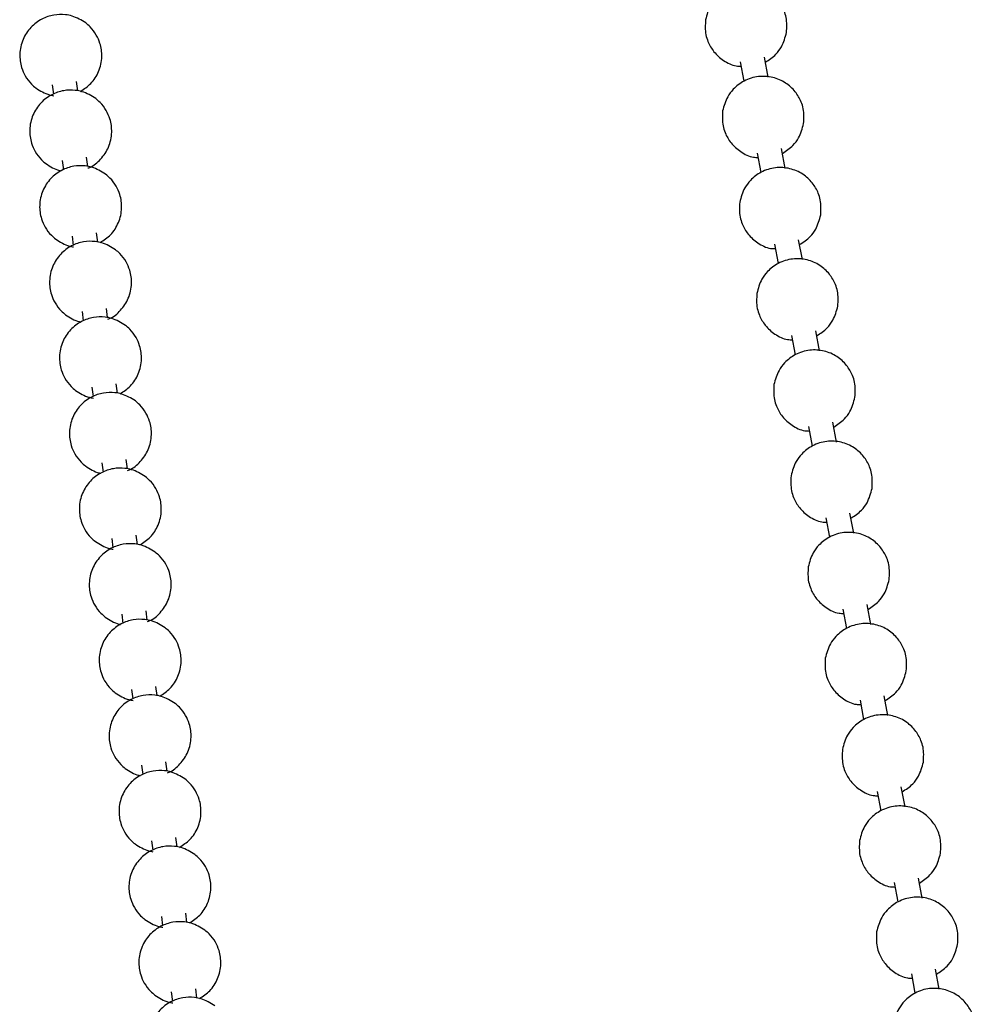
# Model space of a CAD drawing. Header units: millimetres. Extents: x 313 to 1951, y 543 to 2760.
# Tile 52 of 58: x 1685 to 1743, y 2414 to 2474. Entities that reach past the tile are written whole.
import ezdxf

# ---------------------------------------------------------------- set-up
doc = ezdxf.new("R2010")
doc.units = ezdxf.units.MM
doc.header["$LTSCALE"] = 10

msp = doc.modelspace()

# ---------------------------------------------------------------- linework, layer by layer
at = {"color": 7, "linetype": 'Continuous', "lineweight": 25}
for p, q in [((1730.249, 2470.425), (1730.022, 2471.64)), ((1728.547, 2471.363), (1728.769, 2470.181)), ((1686.589, 2469.963), (1686.664, 2469.392)), ((1688.151, 2469.594), (1688.077, 2470.158)), ((1729.591, 2465.798), (1729.813, 2464.617)), ((1731.293, 2464.861), (1731.065, 2466.075)), ((1687.194, 2465.35), (1687.269, 2464.779)), ((1688.756, 2464.981), (1688.682, 2465.545)), ((1689.361, 2460.368), (1689.287, 2460.932)), ((1687.799, 2460.737), (1687.874, 2460.166)), ((1730.635, 2460.234), (1730.857, 2459.052)), ((1732.337, 2459.296), (1732.109, 2460.51)), ((1688.404, 2456.124), (1688.479, 2455.553)), ((1689.966, 2455.755), (1689.892, 2456.319)), ((1733.381, 2453.732), (1733.153, 2454.946)), ((1731.679, 2454.669), (1731.9, 2453.488)), ((1689.009, 2451.512), (1689.084, 2450.941)), ((1690.571, 2451.142), (1690.497, 2451.707)), ((1734.424, 2448.167), (1734.197, 2449.381)), ((1732.722, 2449.105), (1732.944, 2447.923)), ((1691.176, 2446.53), (1691.102, 2447.094)), ((1689.614, 2446.899), (1689.689, 2446.328)), ((1733.766, 2443.54), (1733.988, 2442.359)), ((1735.468, 2442.602), (1735.24, 2443.817)), ((1690.219, 2442.286), (1690.294, 2441.715)), ((1691.78, 2441.917), (1691.706, 2442.481)), ((1734.81, 2437.976), (1735.032, 2436.794)), ((1736.512, 2437.038), (1736.284, 2438.252)), ((1690.824, 2437.673), (1690.899, 2437.102)), ((1692.385, 2437.304), (1692.311, 2437.868)), ((1692.99, 2432.691), (1692.916, 2433.256)), ((1691.429, 2433.061), (1691.504, 2432.49)), ((1737.556, 2431.473), (1737.328, 2432.688)), ((1735.854, 2432.411), (1736.075, 2431.23)), ((1692.034, 2428.448), (1692.109, 2427.877)), ((1693.595, 2428.079), (1693.521, 2428.643)), ((1736.897, 2426.847), (1737.119, 2425.665)), ((1738.599, 2425.909), (1738.372, 2427.123)), ((1692.639, 2423.835), (1692.714, 2423.264)), ((1694.2, 2423.466), (1694.126, 2424.03)), ((1737.941, 2421.282), (1738.163, 2420.101)), ((1739.643, 2420.344), (1739.415, 2421.559)), ((1694.805, 2418.853), (1694.731, 2419.417)), ((1693.244, 2419.222), (1693.319, 2418.651)), ((1738.985, 2415.718), (1739.207, 2414.536)), ((1740.687, 2414.78), (1740.459, 2415.994)), ((1693.849, 2414.61), (1693.924, 2414.039)), ((1695.41, 2414.24), (1695.336, 2414.805))]:
    msp.add_line(p, q, dxfattribs=at)
for points, knots in [([(1731.372, 2473.157), (1731.388, 2473.464), (1731.412, 2473.916), (1731.201, 2474.576), (1730.873, 2475.144), (1730.28, 2475.683), (1729.494, 2476.024), (1728.596, 2476.079), (1727.739, 2475.816), (1727.118, 2475.339), (1726.641, 2474.716), (1726.512, 2474.23), (1726.432, 2473.929)], [0, 0, 0, 0, 0.116766, 0.171276, 0.263775, 0.365044, 0.473522, 0.586275, 0.703373, 0.809175, 0.882027, 1, 1, 1, 1]), ([(1688.633, 2473.736), (1688.364, 2473.901), (1687.976, 2474.139), (1687.296, 2474.265), (1686.659, 2474.249), (1685.916, 2473.998), (1685.243, 2473.488), (1684.753, 2472.737), (1684.562, 2471.864), (1684.667, 2471.089), (1684.937, 2470.473), (1685.247, 2470.055), (1685.499, 2469.845), (1685.589, 2469.769)], [0, 0, 0, 0, 0.119423, 0.172466, 0.26263, 0.361362, 0.468243, 0.580455, 0.69827, 0.803283, 0.874468, 0.954709, 1, 1, 1, 1]), ([(1688.303, 2469.563), (1688.526, 2469.709), (1688.995, 2470.017), (1689.467, 2470.772), (1689.661, 2471.641), (1689.555, 2472.416), (1689.285, 2473.032), (1688.975, 2473.45), (1688.723, 2473.66), (1688.633, 2473.736)], [0, 0, 0, 0, 0.15977, 0.337077, 0.523236, 0.689167, 0.801647, 0.928436, 1, 1, 1, 1]), ([(1726.432, 2473.929), (1726.415, 2473.621), (1726.392, 2473.17), (1726.602, 2472.51), (1726.93, 2471.939), (1727.524, 2471.415), (1728.121, 2471.107), (1728.501, 2471.098), (1728.597, 2471.096)], [0, 0, 0, 0, 0.228808, 0.335623, 0.516878, 0.715318, 0.927885, 1, 1, 1, 1]), ([(1730.078, 2471.34), (1730.305, 2471.49), (1730.692, 2471.744), (1731.16, 2472.372), (1731.291, 2472.857), (1731.372, 2473.157)], [0, 0, 0, 0, 0.352082, 0.599442, 1, 1, 1, 1]), ([(1732.415, 2467.592), (1732.431, 2467.9), (1732.455, 2468.351), (1732.245, 2469.012), (1731.917, 2469.579), (1731.324, 2470.118), (1730.538, 2470.46), (1729.639, 2470.515), (1728.783, 2470.251), (1728.162, 2469.774), (1727.685, 2469.152), (1727.555, 2468.665), (1727.475, 2468.365)], [0, 0, 0, 0, 0.116766, 0.171276, 0.263775, 0.365044, 0.473522, 0.586275, 0.703373, 0.809175, 0.882027, 1, 1, 1, 1]), ([(1689.238, 2469.123), (1688.969, 2469.288), (1688.58, 2469.526), (1687.901, 2469.653), (1687.263, 2469.637), (1686.521, 2469.385), (1685.848, 2468.875), (1685.358, 2468.124), (1685.167, 2467.251), (1685.272, 2466.476), (1685.542, 2465.86), (1685.852, 2465.442), (1686.104, 2465.232), (1686.194, 2465.156)], [0, 0, 0, 0, 0.119423, 0.172466, 0.26263, 0.361362, 0.468243, 0.580455, 0.69827, 0.803283, 0.874468, 0.954709, 1, 1, 1, 1]), ([(1685.589, 2469.769), (1685.857, 2469.598), (1686.198, 2469.379), (1686.591, 2469.313), (1686.677, 2469.299)], [0, 0, 0, 0, 0.7838275, 1, 1, 1, 1]), ([(1688.768, 2464.888), (1688.803, 2464.899), (1689.104, 2464.995), (1689.578, 2465.42), (1690.076, 2466.151), (1690.265, 2467.03), (1690.16, 2467.803), (1689.89, 2468.419), (1689.58, 2468.837), (1689.328, 2469.048), (1689.238, 2469.123)], [0, 0, 0, 0, 0.021607, 0.185349, 0.357258, 0.53775, 0.69863, 0.807685, 0.930615, 1, 1, 1, 1]), ([(1727.475, 2468.365), (1727.459, 2468.057), (1727.435, 2467.606), (1727.646, 2466.945), (1727.973, 2466.375), (1728.568, 2465.851), (1729.165, 2465.543), (1729.545, 2465.534), (1729.641, 2465.532)], [0, 0, 0, 0, 0.228808, 0.335623, 0.516878, 0.715318, 0.927885, 1, 1, 1, 1]), ([(1731.122, 2465.775), (1731.349, 2465.925), (1731.736, 2466.18), (1732.204, 2466.808), (1732.335, 2467.293), (1732.415, 2467.592)], [0, 0, 0, 0, 0.352082, 0.599442, 1, 1, 1, 1]), ([(1689.843, 2464.511), (1689.574, 2464.675), (1689.185, 2464.913), (1688.506, 2465.04), (1687.868, 2465.024), (1687.126, 2464.772), (1686.453, 2464.263), (1685.963, 2463.511), (1685.772, 2462.638), (1685.877, 2461.864), (1686.147, 2461.248), (1686.457, 2460.83), (1686.709, 2460.619), (1686.799, 2460.543)], [0, 0, 0, 0, 0.119423, 0.172466, 0.26263, 0.361362, 0.468243, 0.580455, 0.69827, 0.803283, 0.874468, 0.954709, 1, 1, 1, 1]), ([(1686.194, 2465.156), (1686.46, 2464.98), (1686.755, 2464.785), (1687.095, 2464.723), (1687.129, 2464.716)], [0, 0, 0, 0, 0.901532, 1, 1, 1, 1]), ([(1689.513, 2460.338), (1689.736, 2460.484), (1690.205, 2460.792), (1690.677, 2461.547), (1690.871, 2462.415), (1690.765, 2463.191), (1690.495, 2463.807), (1690.185, 2464.224), (1689.933, 2464.435), (1689.843, 2464.511)], [0, 0, 0, 0, 0.15977, 0.337077, 0.523236, 0.689167, 0.801647, 0.928436, 1, 1, 1, 1]), ([(1733.459, 2462.028), (1733.475, 2462.335), (1733.499, 2462.787), (1733.288, 2463.447), (1732.961, 2464.014), (1732.367, 2464.554), (1731.582, 2464.895), (1730.683, 2464.95), (1729.827, 2464.686), (1729.206, 2464.21), (1728.729, 2463.587), (1728.599, 2463.101), (1728.519, 2462.8)], [0, 0, 0, 0, 0.116766, 0.171276, 0.263775, 0.365044, 0.473522, 0.586275, 0.703373, 0.809175, 0.882027, 1, 1, 1, 1]), ([(1728.519, 2462.8), (1728.503, 2462.492), (1728.479, 2462.041), (1728.69, 2461.381), (1729.017, 2460.81), (1729.612, 2460.286), (1730.208, 2459.978), (1730.589, 2459.969), (1730.685, 2459.967)], [0, 0, 0, 0, 0.228808, 0.335623, 0.516878, 0.715318, 0.927885, 1, 1, 1, 1]), ([(1732.165, 2460.211), (1732.393, 2460.36), (1732.78, 2460.615), (1733.248, 2461.243), (1733.378, 2461.728), (1733.459, 2462.028)], [0, 0, 0, 0, 0.352082, 0.599442, 1, 1, 1, 1]), ([(1690.448, 2459.898), (1690.179, 2460.063), (1689.79, 2460.301), (1689.111, 2460.427), (1688.473, 2460.411), (1687.731, 2460.16), (1687.058, 2459.65), (1686.568, 2458.898), (1686.377, 2458.025), (1686.482, 2457.251), (1686.752, 2456.635), (1687.062, 2456.217), (1687.314, 2456.007), (1687.404, 2455.931)], [0, 0, 0, 0, 0.119423, 0.172466, 0.26263, 0.361362, 0.468243, 0.580455, 0.69827, 0.803283, 0.874468, 0.954709, 1, 1, 1, 1]), ([(1686.799, 2460.543), (1687.067, 2460.372), (1687.408, 2460.154), (1687.801, 2460.088), (1687.886, 2460.073)], [0, 0, 0, 0, 0.7838275, 1, 1, 1, 1]), ([(1689.978, 2455.662), (1690.013, 2455.674), (1690.314, 2455.77), (1690.788, 2456.194), (1691.286, 2456.926), (1691.475, 2457.804), (1691.37, 2458.578), (1691.1, 2459.194), (1690.79, 2459.612), (1690.538, 2459.822), (1690.448, 2459.898)], [0, 0, 0, 0, 0.021607, 0.185349, 0.357258, 0.53775, 0.69863, 0.807685, 0.930615, 1, 1, 1, 1]), ([(1734.503, 2456.463), (1734.519, 2456.771), (1734.543, 2457.222), (1734.332, 2457.883), (1734.004, 2458.45), (1733.411, 2458.989), (1732.625, 2459.33), (1731.727, 2459.386), (1730.871, 2459.122), (1730.25, 2458.645), (1729.773, 2458.023), (1729.643, 2457.536), (1729.563, 2457.235)], [0, 0, 0, 0, 0.116766, 0.171276, 0.263775, 0.365044, 0.473522, 0.586275, 0.703373, 0.809175, 0.882027, 1, 1, 1, 1]), ([(1729.563, 2457.235), (1729.547, 2456.928), (1729.523, 2456.476), (1729.734, 2455.816), (1730.061, 2455.246), (1730.655, 2454.721), (1731.252, 2454.413), (1731.632, 2454.405), (1731.729, 2454.403)], [0, 0, 0, 0, 0.228808, 0.335623, 0.516878, 0.715318, 0.927885, 1, 1, 1, 1]), ([(1733.209, 2454.646), (1733.436, 2454.796), (1733.824, 2455.051), (1734.292, 2455.679), (1734.422, 2456.163), (1734.503, 2456.463)], [0, 0, 0, 0, 0.352082, 0.599442, 1, 1, 1, 1]), ([(1691.053, 2455.285), (1690.784, 2455.45), (1690.395, 2455.688), (1689.716, 2455.814), (1689.078, 2455.798), (1688.336, 2455.547), (1687.663, 2455.037), (1687.173, 2454.286), (1686.982, 2453.413), (1687.087, 2452.638), (1687.357, 2452.022), (1687.667, 2451.604), (1687.919, 2451.394), (1688.009, 2451.318)], [0, 0, 0, 0, 0.119423, 0.172466, 0.26263, 0.361362, 0.468243, 0.580455, 0.69827, 0.803283, 0.874468, 0.954709, 1, 1, 1, 1]), ([(1687.404, 2455.931), (1687.67, 2455.755), (1687.965, 2455.56), (1688.305, 2455.497), (1688.339, 2455.491)], [0, 0, 0, 0, 0.901532, 1, 1, 1, 1]), ([(1690.723, 2451.112), (1690.946, 2451.258), (1691.415, 2451.566), (1691.887, 2452.321), (1692.081, 2453.19), (1691.975, 2453.965), (1691.705, 2454.581), (1691.395, 2454.999), (1691.143, 2455.209), (1691.053, 2455.285)], [0, 0, 0, 0, 0.15977, 0.3370767, 0.523236, 0.6891673, 0.8016465, 0.9284362, 1, 1, 1, 1]), ([(1735.547, 2450.899), (1735.563, 2451.206), (1735.587, 2451.657), (1735.376, 2452.318), (1735.048, 2452.885), (1734.455, 2453.425), (1733.669, 2453.766), (1732.771, 2453.821), (1731.914, 2453.557), (1731.293, 2453.081), (1730.816, 2452.458), (1730.687, 2451.972), (1730.607, 2451.671)], [0, 0, 0, 0, 0.116766, 0.171276, 0.263775, 0.365044, 0.473522, 0.586275, 0.703373, 0.809175, 0.882027, 1, 1, 1, 1]), ([(1691.658, 2450.672), (1691.389, 2450.837), (1691, 2451.075), (1690.321, 2451.202), (1689.683, 2451.186), (1688.941, 2450.934), (1688.268, 2450.424), (1687.778, 2449.673), (1687.587, 2448.8), (1687.692, 2448.025), (1687.962, 2447.409), (1688.272, 2446.991), (1688.524, 2446.781), (1688.614, 2446.705)], [0, 0, 0, 0, 0.119423, 0.172466, 0.26263, 0.361362, 0.468243, 0.580455, 0.69827, 0.803283, 0.874468, 0.954709, 1, 1, 1, 1]), ([(1688.009, 2451.318), (1688.277, 2451.147), (1688.618, 2450.928), (1689.011, 2450.862), (1689.096, 2450.848)], [0, 0, 0, 0, 0.783828, 1, 1, 1, 1]), ([(1730.607, 2451.671), (1730.59, 2451.363), (1730.567, 2450.912), (1730.777, 2450.252), (1731.105, 2449.681), (1731.699, 2449.157), (1732.296, 2448.849), (1732.676, 2448.84), (1732.772, 2448.838)], [0, 0, 0, 0, 0.228808, 0.335623, 0.516878, 0.715318, 0.927885, 1, 1, 1, 1]), ([(1691.188, 2446.437), (1691.223, 2446.448), (1691.524, 2446.544), (1691.998, 2446.969), (1692.496, 2447.7), (1692.685, 2448.579), (1692.58, 2449.352), (1692.31, 2449.968), (1692, 2450.386), (1691.748, 2450.596), (1691.658, 2450.672)], [0, 0, 0, 0, 0.0216074, 0.1853489, 0.3572579, 0.53775, 0.6986299, 0.807685, 0.9306148, 1, 1, 1, 1]), ([(1734.253, 2449.082), (1734.48, 2449.231), (1734.867, 2449.486), (1735.335, 2450.114), (1735.466, 2450.599), (1735.547, 2450.899)], [0, 0, 0, 0, 0.3520821, 0.5994419, 1, 1, 1, 1]), ([(1736.59, 2445.334), (1736.607, 2445.642), (1736.63, 2446.093), (1736.42, 2446.754), (1736.092, 2447.321), (1735.499, 2447.86), (1734.713, 2448.201), (1733.814, 2448.257), (1732.958, 2447.993), (1732.337, 2447.516), (1731.86, 2446.894), (1731.73, 2446.407), (1731.65, 2446.106)], [0, 0, 0, 0, 0.116766, 0.171276, 0.263775, 0.365044, 0.473522, 0.586275, 0.703373, 0.809175, 0.882027, 1, 1, 1, 1]), ([(1692.263, 2446.06), (1691.994, 2446.224), (1691.605, 2446.462), (1690.926, 2446.589), (1690.288, 2446.573), (1689.545, 2446.321), (1688.873, 2445.812), (1688.383, 2445.06), (1688.192, 2444.187), (1688.297, 2443.413), (1688.567, 2442.797), (1688.877, 2442.379), (1689.129, 2442.168), (1689.219, 2442.092)], [0, 0, 0, 0, 0.119423, 0.172466, 0.26263, 0.361362, 0.468243, 0.580455, 0.69827, 0.803283, 0.874468, 0.954709, 1, 1, 1, 1]), ([(1688.614, 2446.705), (1688.88, 2446.529), (1689.175, 2446.334), (1689.515, 2446.272), (1689.549, 2446.265)], [0, 0, 0, 0, 0.901532, 1, 1, 1, 1]), ([(1691.933, 2441.887), (1692.156, 2442.033), (1692.625, 2442.341), (1693.097, 2443.096), (1693.291, 2443.964), (1693.185, 2444.74), (1692.915, 2445.356), (1692.605, 2445.773), (1692.353, 2445.984), (1692.263, 2446.06)], [0, 0, 0, 0, 0.15977, 0.337077, 0.523236, 0.689167, 0.801647, 0.928436, 1, 1, 1, 1]), ([(1731.65, 2446.106), (1731.634, 2445.799), (1731.61, 2445.347), (1731.821, 2444.687), (1732.149, 2444.117), (1732.743, 2443.592), (1733.34, 2443.284), (1733.72, 2443.276), (1733.816, 2443.273)], [0, 0, 0, 0, 0.228808, 0.335623, 0.516878, 0.715318, 0.927885, 1, 1, 1, 1]), ([(1735.297, 2443.517), (1735.524, 2443.667), (1735.911, 2443.921), (1736.379, 2444.55), (1736.51, 2445.034), (1736.59, 2445.334)], [0, 0, 0, 0, 0.352082, 0.599442, 1, 1, 1, 1]), ([(1737.634, 2439.77), (1737.65, 2440.077), (1737.674, 2440.528), (1737.463, 2441.189), (1737.136, 2441.756), (1736.543, 2442.296), (1735.757, 2442.637), (1734.858, 2442.692), (1734.002, 2442.428), (1733.381, 2441.952), (1732.904, 2441.329), (1732.774, 2440.843), (1732.694, 2440.542)], [0, 0, 0, 0, 0.116766, 0.171276, 0.263775, 0.365044, 0.473522, 0.586275, 0.703373, 0.809175, 0.882027, 1, 1, 1, 1]), ([(1692.868, 2441.447), (1692.599, 2441.612), (1692.21, 2441.85), (1691.531, 2441.976), (1690.893, 2441.96), (1690.15, 2441.709), (1689.478, 2441.199), (1688.988, 2440.447), (1688.796, 2439.574), (1688.902, 2438.8), (1689.172, 2438.184), (1689.482, 2437.766), (1689.734, 2437.556), (1689.824, 2437.48)], [0, 0, 0, 0, 0.119423, 0.172466, 0.26263, 0.361362, 0.468243, 0.580455, 0.69827, 0.803283, 0.874468, 0.954709, 1, 1, 1, 1]), ([(1689.219, 2442.092), (1689.487, 2441.921), (1689.828, 2441.703), (1690.221, 2441.637), (1690.306, 2441.622)], [0, 0, 0, 0, 0.7838275, 1, 1, 1, 1]), ([(1692.398, 2437.211), (1692.433, 2437.223), (1692.734, 2437.319), (1693.208, 2437.743), (1693.706, 2438.475), (1693.895, 2439.353), (1693.79, 2440.127), (1693.52, 2440.743), (1693.21, 2441.161), (1692.958, 2441.371), (1692.868, 2441.447)], [0, 0, 0, 0, 0.021607, 0.185349, 0.357258, 0.53775, 0.69863, 0.807685, 0.930615, 1, 1, 1, 1]), ([(1732.694, 2440.542), (1732.678, 2440.234), (1732.654, 2439.783), (1732.865, 2439.123), (1733.192, 2438.552), (1733.787, 2438.028), (1734.383, 2437.72), (1734.764, 2437.711), (1734.86, 2437.709)], [0, 0, 0, 0, 0.228808, 0.335623, 0.516878, 0.715318, 0.927885, 1, 1, 1, 1]), ([(1736.34, 2437.953), (1736.568, 2438.102), (1736.955, 2438.357), (1737.423, 2438.985), (1737.553, 2439.47), (1737.634, 2439.77)], [0, 0, 0, 0, 0.352082, 0.599442, 1, 1, 1, 1]), ([(1693.472, 2436.834), (1693.204, 2436.999), (1692.815, 2437.237), (1692.136, 2437.363), (1691.498, 2437.347), (1690.755, 2437.096), (1690.083, 2436.586), (1689.593, 2435.835), (1689.401, 2434.962), (1689.507, 2434.187), (1689.777, 2433.571), (1690.087, 2433.153), (1690.338, 2432.943), (1690.429, 2432.867)], [0, 0, 0, 0, 0.119423, 0.172466, 0.26263, 0.361362, 0.468243, 0.580455, 0.69827, 0.803283, 0.874468, 0.954709, 1, 1, 1, 1]), ([(1689.824, 2437.48), (1690.09, 2437.304), (1690.385, 2437.109), (1690.725, 2437.046), (1690.759, 2437.04)], [0, 0, 0, 0, 0.901532, 1, 1, 1, 1]), ([(1693.143, 2432.661), (1693.365, 2432.807), (1693.835, 2433.115), (1694.307, 2433.87), (1694.501, 2434.739), (1694.395, 2435.514), (1694.125, 2436.13), (1693.814, 2436.548), (1693.563, 2436.758), (1693.472, 2436.834)], [0, 0, 0, 0, 0.15977, 0.337077, 0.523236, 0.689167, 0.801647, 0.928436, 1, 1, 1, 1]), ([(1738.678, 2434.205), (1738.694, 2434.513), (1738.718, 2434.964), (1738.507, 2435.625), (1738.179, 2436.192), (1737.586, 2436.731), (1736.8, 2437.072), (1735.902, 2437.128), (1735.046, 2436.864), (1734.425, 2436.387), (1733.948, 2435.764), (1733.818, 2435.278), (1733.738, 2434.977)], [0, 0, 0, 0, 0.116766, 0.171276, 0.263775, 0.365044, 0.473522, 0.586275, 0.703373, 0.809175, 0.882027, 1, 1, 1, 1]), ([(1733.738, 2434.977), (1733.722, 2434.67), (1733.698, 2434.218), (1733.909, 2433.558), (1734.236, 2432.988), (1734.831, 2432.463), (1735.427, 2432.155), (1735.807, 2432.147), (1735.904, 2432.144)], [0, 0, 0, 0, 0.228808, 0.335623, 0.516878, 0.715318, 0.927885, 1, 1, 1, 1]), ([(1737.384, 2432.388), (1737.611, 2432.538), (1737.999, 2432.792), (1738.467, 2433.421), (1738.597, 2433.905), (1738.678, 2434.205)], [0, 0, 0, 0, 0.352082, 0.599442, 1, 1, 1, 1]), ([(1694.077, 2432.221), (1693.809, 2432.386), (1693.42, 2432.624), (1692.741, 2432.751), (1692.103, 2432.735), (1691.36, 2432.483), (1690.688, 2431.973), (1690.198, 2431.222), (1690.006, 2430.349), (1690.112, 2429.574), (1690.382, 2428.958), (1690.692, 2428.54), (1690.943, 2428.33), (1691.034, 2428.254)], [0, 0, 0, 0, 0.119423, 0.172466, 0.26263, 0.361362, 0.468243, 0.580455, 0.69827, 0.803283, 0.874468, 0.954709, 1, 1, 1, 1]), ([(1690.429, 2432.867), (1690.697, 2432.696), (1691.038, 2432.477), (1691.431, 2432.411), (1691.516, 2432.397)], [0, 0, 0, 0, 0.783828, 1, 1, 1, 1]), ([(1693.608, 2427.986), (1693.643, 2427.997), (1693.944, 2428.093), (1694.418, 2428.518), (1694.916, 2429.249), (1695.105, 2430.128), (1695, 2430.901), (1694.73, 2431.517), (1694.419, 2431.935), (1694.168, 2432.145), (1694.077, 2432.221)], [0, 0, 0, 0, 0.021607, 0.185349, 0.357258, 0.53775, 0.69863, 0.807685, 0.930615, 1, 1, 1, 1]), ([(1739.722, 2428.64), (1739.738, 2428.948), (1739.762, 2429.399), (1739.551, 2430.06), (1739.223, 2430.627), (1738.63, 2431.167), (1737.844, 2431.508), (1736.946, 2431.563), (1736.089, 2431.299), (1735.468, 2430.822), (1734.991, 2430.2), (1734.862, 2429.714), (1734.782, 2429.413)], [0, 0, 0, 0, 0.116766, 0.171276, 0.263775, 0.365044, 0.473522, 0.586275, 0.703373, 0.809175, 0.882027, 1, 1, 1, 1]), ([(1734.782, 2429.413), (1734.765, 2429.105), (1734.742, 2428.654), (1734.952, 2427.994), (1735.28, 2427.423), (1735.874, 2426.899), (1736.471, 2426.591), (1736.851, 2426.582), (1736.947, 2426.58)], [0, 0, 0, 0, 0.228808, 0.335623, 0.516878, 0.715318, 0.927885, 1, 1, 1, 1]), ([(1738.428, 2426.824), (1738.655, 2426.973), (1739.042, 2427.228), (1739.51, 2427.856), (1739.641, 2428.341), (1739.722, 2428.64)], [0, 0, 0, 0, 0.352082, 0.599442, 1, 1, 1, 1]), ([(1694.682, 2427.609), (1694.414, 2427.773), (1694.025, 2428.011), (1693.346, 2428.138), (1692.708, 2428.122), (1691.965, 2427.87), (1691.292, 2427.361), (1690.803, 2426.609), (1690.611, 2425.736), (1690.716, 2424.962), (1690.987, 2424.346), (1691.297, 2423.928), (1691.548, 2423.717), (1691.639, 2423.641)], [0, 0, 0, 0, 0.119423, 0.172466, 0.26263, 0.361362, 0.468243, 0.580455, 0.69827, 0.803283, 0.874468, 0.954709, 1, 1, 1, 1]), ([(1691.034, 2428.254), (1691.3, 2428.078), (1691.595, 2427.883), (1691.935, 2427.821), (1691.969, 2427.814)], [0, 0, 0, 0, 0.901532, 1, 1, 1, 1]), ([(1694.353, 2423.436), (1694.575, 2423.582), (1695.045, 2423.89), (1695.517, 2424.645), (1695.711, 2425.513), (1695.605, 2426.289), (1695.335, 2426.905), (1695.024, 2427.322), (1694.773, 2427.533), (1694.682, 2427.609)], [0, 0, 0, 0, 0.15977, 0.337077, 0.523236, 0.689167, 0.801647, 0.928436, 1, 1, 1, 1]), ([(1740.765, 2423.076), (1740.782, 2423.384), (1740.805, 2423.835), (1740.595, 2424.496), (1740.267, 2425.063), (1739.674, 2425.602), (1738.888, 2425.943), (1737.99, 2425.999), (1737.133, 2425.735), (1736.512, 2425.258), (1736.035, 2424.635), (1735.905, 2424.149), (1735.825, 2423.848)], [0, 0, 0, 0, 0.116766, 0.171276, 0.263775, 0.365044, 0.473522, 0.586275, 0.703373, 0.809175, 0.882027, 1, 1, 1, 1]), ([(1695.287, 2422.996), (1695.018, 2423.161), (1694.63, 2423.399), (1693.951, 2423.525), (1693.313, 2423.509), (1692.57, 2423.258), (1691.897, 2422.748), (1691.408, 2421.996), (1691.216, 2421.123), (1691.321, 2420.349), (1691.592, 2419.733), (1691.902, 2419.315), (1692.153, 2419.105), (1692.244, 2419.029)], [0, 0, 0, 0, 0.119423, 0.172466, 0.26263, 0.361362, 0.468243, 0.580455, 0.69827, 0.803283, 0.874468, 0.954709, 1, 1, 1, 1]), ([(1691.639, 2423.641), (1691.906, 2423.47), (1692.248, 2423.252), (1692.641, 2423.186), (1692.726, 2423.171)], [0, 0, 0, 0, 0.783828, 1, 1, 1, 1]), ([(1735.825, 2423.848), (1735.809, 2423.541), (1735.785, 2423.089), (1735.996, 2422.429), (1736.324, 2421.859), (1736.918, 2421.334), (1737.515, 2421.026), (1737.895, 2421.018), (1737.991, 2421.015)], [0, 0, 0, 0, 0.228808, 0.335623, 0.516878, 0.715318, 0.927885, 1, 1, 1, 1]), ([(1694.958, 2418.823), (1695.18, 2418.969), (1695.65, 2419.277), (1696.122, 2420.032), (1696.316, 2420.9), (1696.21, 2421.676), (1695.94, 2422.292), (1695.629, 2422.71), (1695.378, 2422.92), (1695.287, 2422.996)], [0, 0, 0, 0, 0.15977, 0.337077, 0.523236, 0.689167, 0.801647, 0.928436, 1, 1, 1, 1]), ([(1739.472, 2421.259), (1739.699, 2421.409), (1740.086, 2421.663), (1740.554, 2422.292), (1740.685, 2422.776), (1740.765, 2423.076)], [0, 0, 0, 0, 0.352082, 0.599442, 1, 1, 1, 1]), ([(1741.809, 2417.511), (1741.825, 2417.819), (1741.849, 2418.27), (1741.638, 2418.931), (1741.311, 2419.498), (1740.718, 2420.038), (1739.932, 2420.379), (1739.033, 2420.434), (1738.177, 2420.17), (1737.556, 2419.693), (1737.079, 2419.071), (1736.949, 2418.584), (1736.869, 2418.284)], [0, 0, 0, 0, 0.116766, 0.171276, 0.263775, 0.365044, 0.473522, 0.586275, 0.703373, 0.809175, 0.882027, 1, 1, 1, 1]), ([(1695.892, 2418.383), (1695.623, 2418.548), (1695.235, 2418.786), (1694.556, 2418.912), (1693.918, 2418.896), (1693.175, 2418.645), (1692.502, 2418.135), (1692.013, 2417.384), (1691.821, 2416.511), (1691.926, 2415.736), (1692.197, 2415.12), (1692.507, 2414.702), (1692.758, 2414.492), (1692.849, 2414.416)], [0, 0, 0, 0, 0.119423, 0.172466, 0.26263, 0.361362, 0.468243, 0.580455, 0.69827, 0.803283, 0.874468, 0.954709, 1, 1, 1, 1]), ([(1692.244, 2419.029), (1692.511, 2418.858), (1692.853, 2418.639), (1693.246, 2418.573), (1693.331, 2418.559)], [0, 0, 0, 0, 0.783828, 1, 1, 1, 1]), ([(1695.563, 2414.21), (1695.785, 2414.356), (1696.255, 2414.664), (1696.727, 2415.419), (1696.921, 2416.288), (1696.815, 2417.063), (1696.545, 2417.679), (1696.234, 2418.097), (1695.983, 2418.307), (1695.892, 2418.383)], [0, 0, 0, 0, 0.15977, 0.337077, 0.523236, 0.689167, 0.801647, 0.928436, 1, 1, 1, 1]), ([(1736.869, 2418.284), (1736.853, 2417.976), (1736.829, 2417.525), (1737.04, 2416.865), (1737.367, 2416.294), (1737.962, 2415.77), (1738.558, 2415.462), (1738.939, 2415.453), (1739.035, 2415.451)], [0, 0, 0, 0, 0.228808, 0.335623, 0.516878, 0.715318, 0.927885, 1, 1, 1, 1]), ([(1740.515, 2415.695), (1740.743, 2415.844), (1741.13, 2416.099), (1741.598, 2416.727), (1741.728, 2417.212), (1741.809, 2417.511)], [0, 0, 0, 0, 0.352082, 0.599442, 1, 1, 1, 1]), ([(1742.853, 2411.947), (1742.869, 2412.254), (1742.893, 2412.706), (1742.682, 2413.366), (1742.354, 2413.934), (1741.761, 2414.473), (1740.975, 2414.814), (1740.077, 2414.87), (1739.221, 2414.606), (1738.6, 2414.129), (1738.123, 2413.506), (1737.993, 2413.02), (1737.913, 2412.719)], [0, 0, 0, 0, 0.116766, 0.171276, 0.263775, 0.365044, 0.473522, 0.586275, 0.703373, 0.809175, 0.882027, 1, 1, 1, 1]), ([(1696.497, 2413.77), (1696.228, 2413.935), (1695.84, 2414.173), (1695.161, 2414.3), (1694.523, 2414.284), (1693.78, 2414.032), (1693.107, 2413.522), (1692.618, 2412.771), (1692.426, 2411.898), (1692.531, 2411.123), (1692.802, 2410.507), (1693.112, 2410.089), (1693.363, 2409.879), (1693.454, 2409.803)], [0, 0, 0, 0, 0.119423, 0.172466, 0.26263, 0.361362, 0.468243, 0.580455, 0.69827, 0.803283, 0.874468, 0.954709, 1, 1, 1, 1]), ([(1692.849, 2414.416), (1693.116, 2414.245), (1693.458, 2414.026), (1693.851, 2413.96), (1693.936, 2413.946)], [0, 0, 0, 0, 0.783828, 1, 1, 1, 1])]:
    msp.add_open_spline(points, degree=3, knots=knots, dxfattribs=at)

doc.saveas('drawing.dxf')
